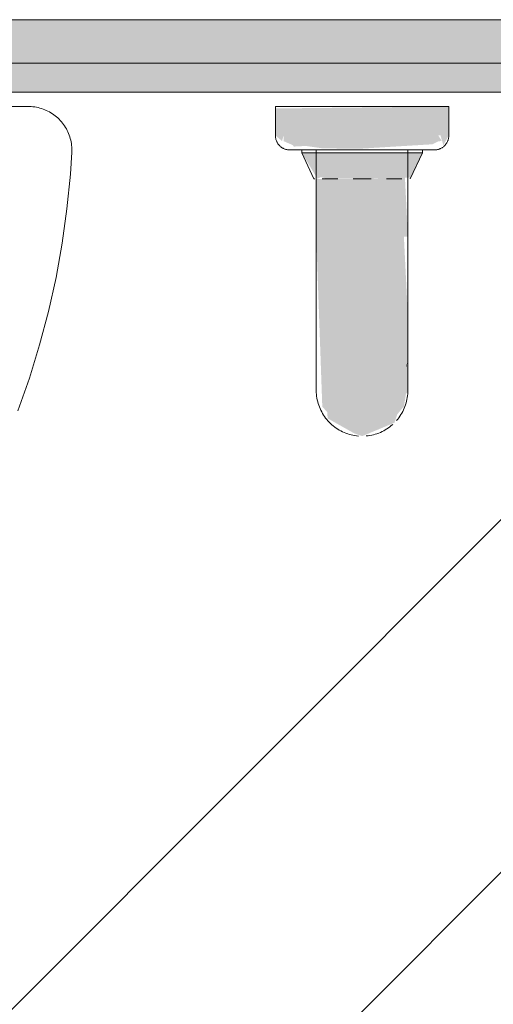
# Model space of a CAD drawing. Header units: millimetres. Extents: x -62758 to 78208, y -26429 to 33271.
# Tile 243 of 256: x -43416 to -43252, y 15422 to 15762. Entities that reach past the tile are written whole.
import ezdxf

# ---------------------------------------------------------------- set-up
doc = ezdxf.new("R2010")
doc.units = ezdxf.units.MM
for name, color, linetype, lineweight in [('A-FLOR', 192, 'Continuous', 18), ('A-WALL', 113, 'Continuous', 18), ('P-SANR-FIXT', 6, 'Continuous', 9)]:
    doc.layers.add(name, color=color, linetype=linetype, lineweight=lineweight)

# ---------------------------------------------------------------- blocks, each defined once
blk = doc.blocks.new('Blks_Banh_Lavatório de Canto com Barras - Único-3072300-PLANTA DE IMPERMEABILIZAÇÃO - TÉRREO')
at = {"layer": 'P-SANR-FIXT', "lineweight": 5}
for color, points in [(31, [(254.56, -268.7), (296.98, -311.13), (304.06, -304.06), (261.16, -262.1), (256.45, -266.81)]), (39, [(256.92, -292.28), (277.42, -312.12), (286.27, -308.9), (256.79, -279.41), (254.29, -289.54), (255.55, -290.04), (256.84, -292.2)]), (31, [(239.82, -303.45), (251.02, -314.66), (265.17, -300.52), (253.96, -289.31), (245.1, -298.17)]), (39, [(276.09, -298.71), (276.4, -297.61), (276.05, -298.67)]), (31, [(202.32, -363.37), (251.02, -314.66), (239.82, -303.45), (199.75, -346.47), (199.69, -348.91), (198.24, -350.63), (201.06, -360.68)]), (31, [(202.32, -363.37), (213.52, -368.01), (216.27, -366.64), (219.83, -366.32), (223.32, -363.82), (224.04, -363.73), (242.98, -345.09), (261.25, -324.89), (251.02, -314.66), (203.03, -362.65)]), (31, [(229.84, -357.48), (231.72, -356.26), (230.3, -356.98)])]:
    blk.add_hatch(color=color, dxfattribs=at).paths.add_polyline_path(points)
h = blk.add_hatch(color=31, dxfattribs=at)
h.paths.add_polyline_path([(256.58, -270.73), (254.56, -268.7), (254.84, -271.69), (255.19, -271.5)])
h.paths.add_polyline_path([(272.23, -292.8), (290.78, -309.23), (292.99, -309.98), (293.92, -310.77), (294.42, -308.56), (256.58, -270.73), (255.2, -272.11), (256.43, -275.27), (256.38, -275.94), (259.42, -278.68), (263.09, -283.55), (271.69, -292.26)])
h.paths.add_polyline_path([(293.27, -312.15), (296.98, -311.13), (294.96, -309.1), (294, -310.84)])
h = blk.add_hatch(color=31, dxfattribs=at)
h.paths.add_polyline_path([(255.54, -319.18), (262.23, -325.87), (276.12, -310.52), (265.17, -300.52), (251.02, -314.66), (253.92, -317.56)])
h.paths.add_polyline_path([(282.74, -305.36), (283.06, -304.28), (282.73, -305.35)])
at = {"layer": 'P-SANR-FIXT', "color": 133, "lineweight": 5}
for p, q in [((201.25, -201.25), (91.92, -91.92)), ((261.63, -261.63), (254.56, -268.7)), ((304.06, -304.06), (261.63, -261.63)), ((257.49, -278.71), (256.79, -279.41)), ((257.49, -278.71), (256.79, -279.41)), ((260.31, -281.52), (257.49, -278.71)), ((257.49, -278.71), (286.98, -308.19)), ((260.31, -281.52), (257.49, -278.71)), ((257.49, -278.71), (260.31, -281.52)), ((261.03, -282.24), (239.82, -303.45)), ((256.79, -279.41), (253.39, -288.75)), ((256.79, -279.41), (286.27, -308.9)), ((261.03, -282.24), (267.64, -288.86)), ((253.39, -288.75), (253.62, -288.97)), ((255.43, -290.78), (259.23, -294.58)), ((262.95, -298.31), (267.38, -302.73)), ((276.83, -298.04), (283.44, -304.66)), ((262.23, -325.87), (283.44, -304.66)), ((286.98, -308.19), (284.16, -305.38)), ((286.98, -308.19), (284.16, -305.38)), ((284.16, -305.38), (286.98, -308.19)), ((296.98, -311.13), (304.06, -304.06)), ((271.1, -306.46), (274.91, -310.26)), ((276.94, -312.29), (286.27, -308.9)), ((286.27, -308.9), (286.98, -308.19)), ((286.27, -308.9), (286.98, -308.19))]:
    blk.add_line(p, q, dxfattribs=at)
at = {"layer": 'P-SANR-FIXT', "color": 133, "lineweight": 5, "flags": 128}
for points in [[(200.67, -223), (201.11, -222.59), (201.53, -222.17), (201.94, -221.72), (202.32, -221.26), (202.69, -220.79), (203.04, -220.3), (203.36, -219.8), (203.67, -219.28), (203.96, -218.75), (204.22, -218.22), (204.47, -217.67), (204.69, -217.11), (204.89, -216.54), (205.06, -215.97), (205.22, -215.39), (205.35, -214.8), (205.45, -214.21), (205.54, -213.62), (205.59, -213.02), (205.63, -212.42), (205.64, -211.82), (205.63, -211.22), (205.59, -210.62), (205.53, -210.03), (205.44, -209.43), (205.33, -208.84), (205.2, -208.26), (205.05, -207.68), (204.87, -207.11), (204.67, -206.54), (204.44, -205.98), (204.2, -205.44), (203.93, -204.9), (203.64, -204.37), (203.33, -203.86), (203, -203.36), (202.65, -202.87), (202.28, -202.4), (201.9, -201.94), (201.49, -201.5), (201.25, -201.25)], [(124.31, -273.03), (135.13, -267.84), (145.73, -262.22), (156.1, -256.19), (166.22, -249.74), (176.08, -242.89), (185.65, -235.66), (194.93, -228.04), (200.67, -223)], [(254.56, -275.77), (254.42, -275.63), (254.29, -275.48), (254.16, -275.32), (254.04, -275.16), (253.93, -275), (253.82, -274.83), (253.72, -274.66), (253.63, -274.48), (253.54, -274.3), (253.46, -274.12), (253.39, -273.93), (253.33, -273.74), (253.27, -273.55), (253.22, -273.35), (253.18, -273.16), (253.15, -272.96), (253.12, -272.76), (253.1, -272.56), (253.1, -272.36), (253.09, -272.16), (253.1, -271.96), (253.12, -271.76), (253.14, -271.57), (253.17, -271.37), (253.21, -271.17), (253.26, -270.98), (253.31, -270.78), (253.37, -270.59), (253.44, -270.41), (253.52, -270.22), (253.6, -270.04), (253.69, -269.86), (253.79, -269.69), (253.9, -269.52), (254.01, -269.35), (254.13, -269.19), (254.25, -269.04), (254.38, -268.88), (254.52, -268.74), (254.56, -268.7)], [(254.56, -275.77), (254.42, -275.63), (254.29, -275.48), (254.16, -275.32), (254.04, -275.16), (253.93, -275), (253.82, -274.83), (253.72, -274.66), (253.63, -274.48), (253.54, -274.3), (253.46, -274.12), (253.39, -273.93), (253.33, -273.74), (253.27, -273.55), (253.22, -273.35), (253.18, -273.16), (253.15, -272.96), (253.12, -272.76), (253.1, -272.56), (253.1, -272.36), (253.09, -272.16), (253.1, -271.96), (253.12, -271.76), (253.14, -271.57), (253.17, -271.37), (253.21, -271.17), (253.26, -270.98), (253.31, -270.78), (253.37, -270.59), (253.44, -270.41), (253.52, -270.22), (253.6, -270.04), (253.69, -269.86), (253.79, -269.69), (253.9, -269.52), (254.01, -269.35)], [(260.72, -281.94), (260.2, -281.41), (259.69, -280.9), (259.2, -280.41), (258.73, -279.95), (258.29, -279.5), (257.87, -279.08), (257.46, -278.68), (257.09, -278.3), (256.74, -277.95), (256.41, -277.62), (256.11, -277.32), (255.83, -277.04), (255.58, -276.79), (255.36, -276.57), (255.16, -276.37), (254.99, -276.2), (254.85, -276.06), (254.74, -275.95), (254.65, -275.86), (254.59, -275.81), (254.56, -275.78), (254.56, -275.77)], [(254.56, -275.77), (254.57, -275.79), (254.61, -275.83), (254.69, -275.9), (254.78, -276), (254.91, -276.12), (255.07, -276.28), (255.25, -276.46), (255.46, -276.67), (255.69, -276.9), (255.95, -277.17), (256.24, -277.46), (256.56, -277.77), (256.9, -278.11), (257.26, -278.47), (257.65, -278.86), (258.06, -279.27), (258.49, -279.7), (258.95, -280.16), (259.42, -280.64), (259.92, -281.13), (260.44, -281.65), (260.97, -282.19), (261.53, -282.74), (262.1, -283.31), (262.68, -283.9), (263.29, -284.5), (263.9, -285.12), (264.53, -285.75), (265.18, -286.39), (265.83, -287.04), (266.49, -287.71), (267.17, -288.38), (267.85, -289.06), (268.54, -289.75), (269.23, -290.44), (269.93, -291.14), (270.63, -291.85), (271.34, -292.55), (272.05, -293.26), (272.75, -293.97), (273.46, -294.67), (274.16, -295.38), (274.86, -296.08), (275.56, -296.77), (276.25, -297.47), (276.94, -298.15), (277.62, -298.83), (278.28, -299.5), (278.94, -300.16), (279.59, -300.81), (280.23, -301.44), (280.85, -302.07), (281.46, -302.68), (282.06, -303.27), (282.64, -303.85), (283.2, -304.42), (283.75, -304.96), (284.28, -305.49), (284.78, -306), (285.27, -306.48), (285.74, -306.95), (286.18, -307.4), (286.61, -307.82), (287.01, -308.22), (287.38, -308.6), (287.74, -308.95), (288.06, -309.28), (288.37, -309.58), (288.64, -309.86), (288.89, -310.11), (289.12, -310.33), (289.31, -310.53), (289.48, -310.69), (289.62, -310.84), (289.74, -310.95), (289.82, -311.04), (289.88, -311.09), (289.91, -311.12), (289.91, -311.13)], [(260.72, -281.94), (260.2, -281.41), (259.69, -280.9), (259.2, -280.41), (258.73, -279.95), (258.29, -279.5), (257.87, -279.08), (257.46, -278.68), (257.09, -278.3), (256.74, -277.95), (256.41, -277.62), (256.11, -277.32), (255.83, -277.04), (255.58, -276.79), (255.36, -276.57), (255.16, -276.37), (254.99, -276.2), (254.85, -276.06), (254.74, -275.95), (254.65, -275.86), (254.59, -275.81), (254.56, -275.78), (254.56, -275.77)], [(254.56, -275.77), (254.57, -275.79), (254.61, -275.83), (254.69, -275.9), (254.78, -276), (254.91, -276.12), (255.07, -276.28), (255.25, -276.46), (255.46, -276.67), (255.69, -276.9), (255.95, -277.17), (256.24, -277.46), (256.56, -277.77), (256.9, -278.11), (257.26, -278.47), (257.65, -278.86), (258.06, -279.27), (258.49, -279.7), (258.95, -280.16), (259.42, -280.64), (259.92, -281.13), (260.44, -281.65), (260.97, -282.19)], [(239.82, -303.45), (238.32, -304.95), (236.82, -306.45), (235.33, -307.94), (233.84, -309.43), (232.37, -310.9), (230.9, -312.37), (229.45, -313.82), (228.02, -315.25), (226.6, -316.67), (225.21, -318.06), (223.84, -319.43), (222.5, -320.77), (221.18, -322.09), (219.9, -323.37), (218.64, -324.63), (217.42, -325.85), (216.24, -327.03), (215.09, -328.18), (213.98, -329.29), (212.91, -330.36), (211.89, -331.38), (210.91, -332.36), (209.98, -333.29), (209.1, -334.17), (208.26, -335.01), (207.48, -335.8), (206.74, -336.53), (206.06, -337.21), (205.44, -337.83), (204.86, -338.41), (204.35, -338.92), (203.89, -339.38), (203.49, -339.78), (203.15, -340.12), (202.86, -340.41), (202.64, -340.63), (202.47, -340.8), (202.36, -340.91), (202.32, -340.95), (202.32, -340.95)], [(202.32, -340.95), (202.35, -340.92), (202.44, -340.83), (202.58, -340.69), (202.79, -340.48), (203.06, -340.21), (203.39, -339.88), (203.78, -339.49), (204.22, -339.05), (204.72, -338.55), (205.28, -337.99), (205.89, -337.38), (206.55, -336.72), (207.27, -336), (208.04, -335.23), (208.87, -334.4), (209.74, -333.53), (210.66, -332.61), (211.62, -331.65), (212.63, -330.64), (213.69, -329.58), (214.79, -328.48), (215.92, -327.35), (217.1, -326.17), (218.31, -324.96), (219.55, -323.72), (220.83, -322.44), (222.14, -321.13), (223.48, -319.79), (224.84, -318.43), (226.23, -317.04), (227.64, -315.63), (229.06, -314.21), (230.51, -312.76), (231.97, -311.3), (233.44, -309.83), (234.92, -308.35), (236.42, -306.86), (237.91, -305.36), (239.41, -303.86)], [(289.91, -311.13), (289.9, -311.11), (289.86, -311.07), (289.79, -311), (289.69, -310.9), (289.56, -310.77), (289.41, -310.62), (289.23, -310.44), (289.02, -310.23), (288.78, -309.99), (288.52, -309.73), (288.23, -309.44), (287.92, -309.13), (287.58, -308.79), (287.21, -308.43), (286.83, -308.04), (286.42, -307.63), (285.98, -307.19), (285.53, -306.74), (285.05, -306.26), (284.55, -305.77), (284.04, -305.25), (283.5, -304.71)], [(289.91, -311.13), (289.9, -311.11), (289.86, -311.07), (289.79, -311), (289.69, -310.9), (289.56, -310.77), (289.41, -310.62), (289.23, -310.44), (289.02, -310.23), (288.78, -309.99), (288.52, -309.73), (288.23, -309.44), (287.92, -309.13), (287.58, -308.79), (287.21, -308.43), (286.83, -308.04), (286.42, -307.63), (285.98, -307.19), (285.53, -306.74), (285.05, -306.26), (284.55, -305.77), (284.04, -305.25), (283.5, -304.71)], [(283.75, -304.96), (284.28, -305.49), (284.78, -306), (285.27, -306.48), (285.74, -306.95), (286.18, -307.4), (286.61, -307.82), (287.01, -308.22), (287.38, -308.6), (287.74, -308.95), (288.06, -309.28), (288.37, -309.58), (288.64, -309.86), (288.89, -310.11), (289.12, -310.33), (289.31, -310.53), (289.48, -310.69), (289.62, -310.84), (289.74, -310.95), (289.82, -311.04), (289.88, -311.09), (289.91, -311.12), (289.91, -311.13)], [(296.98, -311.13), (296.84, -311.27), (296.69, -311.4), (296.54, -311.52), (296.38, -311.65), (296.21, -311.76), (296.04, -311.87), (295.87, -311.97), (295.69, -312.06), (295.51, -312.15), (295.33, -312.22), (295.14, -312.3), (294.95, -312.36), (294.76, -312.42), (294.57, -312.46), (294.37, -312.51), (294.17, -312.54), (293.98, -312.56), (293.78, -312.58), (293.58, -312.59), (293.38, -312.59), (293.18, -312.58), (292.98, -312.57), (292.78, -312.55), (292.58, -312.52), (292.38, -312.48), (292.19, -312.43), (292, -312.38), (291.81, -312.31), (291.62, -312.24), (291.44, -312.17), (291.25, -312.08), (291.08, -311.99), (290.9, -311.89), (290.73, -311.79), (290.57, -311.68), (290.41, -311.56), (290.25, -311.43), (290.1, -311.3), (289.95, -311.16), (289.91, -311.13)], [(296.38, -311.65), (296.21, -311.76), (296.04, -311.87), (295.87, -311.97), (295.69, -312.06), (295.51, -312.15), (295.33, -312.22), (295.14, -312.3), (294.95, -312.36), (294.76, -312.42), (294.57, -312.46), (294.37, -312.51), (294.17, -312.54), (293.98, -312.56), (293.78, -312.58), (293.58, -312.59), (293.38, -312.59), (293.18, -312.58), (292.98, -312.57), (292.78, -312.55), (292.58, -312.52), (292.38, -312.48), (292.19, -312.43), (292, -312.38), (291.81, -312.31), (291.62, -312.24), (291.44, -312.17), (291.25, -312.08), (291.08, -311.99), (290.9, -311.89), (290.73, -311.79), (290.57, -311.68), (290.41, -311.56), (290.25, -311.43), (290.1, -311.3), (289.95, -311.16), (289.91, -311.13)], [(224.73, -363.37), (224.76, -363.34), (224.85, -363.25), (225, -363.1), (225.21, -362.89), (225.48, -362.62), (225.81, -362.3), (226.19, -361.91), (226.63, -361.47), (227.13, -360.97), (227.69, -360.41), (228.3, -359.8), (228.97, -359.13), (229.69, -358.41), (230.46, -357.64), (231.28, -356.82), (232.15, -355.95), (233.07, -355.03), (234.04, -354.06), (235.05, -353.05), (236.1, -352), (237.2, -350.9), (238.34, -349.76), (239.51, -348.59), (240.72, -347.38), (241.97, -346.13), (243.25, -344.85), (244.56, -343.54), (245.89, -342.21), (247.26, -340.85), (248.64, -339.46), (250.05, -338.05), (251.48, -336.62), (252.92, -335.18), (254.38, -333.72), (255.86, -332.24), (257.34, -330.76), (258.83, -329.27), (260.33, -327.77), (261.83, -326.28), (262.23, -325.87)], [(262.23, -325.87), (260.73, -327.37), (259.23, -328.87), (257.74, -330.36), (256.26, -331.84), (254.78, -333.32), (253.32, -334.78), (251.87, -336.23), (250.43, -337.67), (249.02, -339.08), (247.63, -340.47), (246.26, -341.84), (244.91, -343.19), (243.6, -344.5), (242.31, -345.79), (241.06, -347.04), (239.84, -348.26), (238.65, -349.45), (237.5, -350.6), (236.4, -351.7), (235.33, -352.77), (234.31, -353.79), (233.33, -354.77), (232.4, -355.71), (231.51, -356.59), (230.68, -357.43), (229.89, -358.21), (229.16, -358.94), (228.48, -359.62), (227.85, -360.25), (227.28, -360.82), (226.76, -361.34), (226.3, -361.8), (225.9, -362.2), (225.56, -362.54), (225.28, -362.82), (225.05, -363.05), (224.89, -363.22), (224.78, -363.32), (224.73, -363.37), (224.73, -363.37)], [(201.46, -362.44), (201.05, -361.95), (200.67, -361.44), (200.31, -360.92), (199.97, -360.38), (199.65, -359.84), (199.36, -359.28), (199.09, -358.7), (198.84, -358.12), (198.61, -357.53), (198.41, -356.93), (198.23, -356.32), (198.07, -355.7), (197.94, -355.08), (197.84, -354.46), (197.76, -353.83), (197.71, -353.2), (197.68, -352.57), (197.67, -351.93), (197.7, -351.3), (197.74, -350.67), (197.82, -350.04), (197.91, -349.41), (198.04, -348.79), (198.18, -348.17), (198.36, -347.56), (198.55, -346.96), (198.77, -346.36), (199.02, -345.78), (199.28, -345.2), (199.57, -344.64), (199.88, -344.09), (200.22, -343.55), (200.57, -343.02), (200.95, -342.51), (201.35, -342.02), (201.76, -341.54), (202.19, -341.08), (202.32, -340.95)], [(224.73, -363.37), (224.27, -363.81), (223.8, -364.23), (223.31, -364.63), (222.8, -365.01), (222.28, -365.37), (221.75, -365.71), (221.2, -366.03), (220.64, -366.33), (220.06, -366.6), (219.48, -366.85), (218.89, -367.08), (218.29, -367.28), (217.68, -367.46), (217.07, -367.61), (216.44, -367.74), (215.82, -367.85), (215.19, -367.92), (214.56, -367.98)], [(212.66, -367.99), (212.03, -367.94), (211.4, -367.87), (210.77, -367.77), (210.15, -367.65), (209.53, -367.5), (208.92, -367.33), (208.32, -367.13), (207.72, -366.91), (207.14, -366.67), (206.56, -366.4), (206, -366.11), (205.45, -365.8), (204.91, -365.47), (204.38, -365.11), (203.87, -364.74), (203.38, -364.34)]]:
    blk.add_lwpolyline(points, dxfattribs=at)
blk = doc.blocks.new('BE-PMSa-MOD-ARQ-ESCOLA-EX-000-R_0056_rvt-1-PLANTA DE IMPERMEABILIZAÇÃO - TÉRREO')
at = {"layer": 'A-WALL', "lineweight": 5}
h = blk.add_hatch(color=9, dxfattribs=at)
h.paths.add_polyline_path([(-41704.55, 15746.88), (-41577.05, 15746.88), (-41577.05, 15761.88), (-41704.55, 15761.88)])
h.paths.add_polyline_path([(-43695.45, 15746.88), (-42524.55, 15746.88), (-42524.55, 15761.88), (-43715.45, 15761.88), (-43715.45, 15746.88), (-43706.16, 15746.88)])
h.paths.add_polyline_path([(-44987.05, 15746.88), (-44869.55, 15746.88), (-44869.55, 15761.88), (-44997.05, 15761.88), (-44997.05, 15746.88), (-44994.55, 15746.88)])
h.paths.add_polyline_path([(-43969.55, 15746.88), (-43805.45, 15746.88), (-43805.45, 15761.88), (-43969.55, 15761.88)])
h = blk.add_hatch(color=50, dxfattribs=at)
h.paths.add_polyline_path([(-44889.55, 15736.88), (-44869.55, 15736.88), (-44869.55, 15746.88), (-44987.05, 15746.88), (-44987.05, 15736.88), (-44972.05, 15736.88)])
h.paths.add_polyline_path([(-43969.55, 15736.88), (-43825.45, 15736.88), (-43825.45, 15746.88), (-43969.55, 15746.88)])
h.paths.add_polyline_path([(-41602.05, 15736.88), (-41587.05, 15736.88), (-41587.05, 15746.88), (-41704.55, 15746.88), (-41704.55, 15736.88), (-41644.55, 15736.88)])
h.paths.add_polyline_path([(-42812.09, 15736.88), (-42524.55, 15736.88), (-42524.55, 15746.88), (-43695.45, 15746.88), (-43695.45, 15736.88), (-43067.54, 15736.88)])
at = {"layer": 'A-WALL', "color": 130, "lineweight": 5}
for p, q in [((-43715.45, 15761.88), (-42524.55, 15761.88)), ((-43695.45, 15746.88), (-42524.55, 15746.88))]:
    blk.add_line(p, q, dxfattribs=at)
at = {"layer": 'A-WALL', "color": 90, "lineweight": 9}
blk.add_line((-43685.45, 15736.88), (-42584.55, 15736.88), dxfattribs=at)
at = {"layer": 'P-SANR-FIXT', "color": 170, "lineweight": 5, "rotation": 44.99999999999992}
blk.add_blockref('Blks_Banh_Lavatório de Canto com Barras - Único-3072300-PLANTA DE IMPERMEABILIZAÇÃO - TÉRREO', (-43697.45, 15731.88), dxfattribs=at)

msp = doc.modelspace()

# ---------------------------------------------------------------- hatches: boundary and pattern name
at = {"layer": 'A-FLOR'}
h = msp.add_hatch(dxfattribs=at)
h.set_pattern_fill('FP_1', color=1, style=0, pattern_type=2)
h.set_pattern_definition([(45, (0, 0), (-251.4472, 251.4472), []), (45, (0, 381), (-251.4472, 251.4472), [])])
h.paths.add_polyline_path([(-42843.48, 13872.78), (-42837.05, 13872.78), (-42836.35, 13880.78), (-42833.28, 13886.8), (-42829.19, 13888.82), (-42816.15, 13891.48), (-42813.55, 13893.28), (-42813.55, 13939.78), (-43104.55, 13939.78), (-43104.55, 13872.78), (-42907.57, 13872.78)])
h.paths.add_polyline_path([(-43404.84, 15722.88), (-43404.8, 15726.64), (-43402.99, 15726.23), (-43403.01, 15723.38), (-43403.68, 15723.2)])
h.paths.add_polyline_path([(-42675.05, 13872.78), (-41602.05, 13872.78), (-41602.05, 15286.88), (-41706.55, 15286.88), (-41706.55, 15636.88), (-41602.05, 15636.88), (-41602.05, 15736.88), (-41644.55, 15736.88), (-41644.55, 15721.88), (-41714.55, 15721.88), (-41714.55, 15736.88), (-42514.55, 15736.88), (-42514.55, 15721.88), (-42584.55, 15721.88), (-42584.55, 15736.88), (-43685.45, 15736.88), (-43685.09, 15731.88), (-43412.85, 15731.21), (-43412.85, 15726.88), (-43408.37, 15725.83), (-43404.74, 15722.7), (-43402.98, 15718.29), (-43402.86, 15716.36), (-43398.04, 15716.1), (-43401.57, 15685.49), (-43408.17, 15653.69), (-43418.72, 15622.14), (-43428.33, 15600.09), (-43437.57, 15583.47), (-43454.35, 15556.61), (-43477.4, 15528.61), (-43488.85, 15516.68), (-43527.51, 15484.66), (-43564.45, 15463.43), (-43582.97, 15454.95), (-43614.36, 15444.23), (-43636.48, 15438.53), (-43681.7, 15432.98), (-43682.45, 15437.32), (-43685.45, 15436.62), (-43685.45, 15435.21), (-43685.45, 15360.75), (-43685.45, 15359.46), (-43684.4, 15356.15), (-43683.63, 15355.48), (-43683.63, 15350.75), (-43682.98, 15345.35), (-43683.63, 15313.02), (-43684.13, 15311.43), (-43684.4, 15307.61), (-43685.45, 15305.32), (-43685.32, 15304.14), (-43685.45, 15303.02), (-43685.45, 15241.88), (-43585.45, 15241.88), (-43585.45, 14981.88), (-43685.45, 14981.88), (-43685.45, 14914.78), (-43677.45, 14914.08), (-43670.16, 14909.1), (-43669.42, 14906.92), (-43666.75, 14893.88), (-43664.95, 14891.06), (-43647.63, 14890.36), (-43630.41, 14885.33), (-43615.83, 14877.15), (-43603.11, 14865.37), (-43593.48, 14850.95), (-43587.49, 14834.68), (-43585.45, 14817.46), (-43585.45, 14556.36), (-43550.45, 14555.68), (-43545.1, 14552.77), (-43542.76, 14551.12), (-43541.58, 14550.63), (-43539.78, 14548.83), (-43537.4, 14545.04), (-43536.73, 14541.82), (-43535.92, 14540.81), (-43535.42, 14525.25), (-43481.69, 14545.24), (-43437.99, 14556.8), (-43388.36, 14565.55), (-43333.27, 14569.55), (-43292.96, 14569.33), (-43233.87, 14563.14), (-43204.05, 14557.67), (-43157.86, 14545.6), (-43122.31, 14529.95), (-43105.94, 14519.46), (-43093.32, 14509.49), (-43077.16, 14493.51), (-43065.43, 14478.97), (-43053.24, 14459.73), (-43043.43, 14439.37), (-43036.07, 14416.11), (-43031.86, 14390.97), (-43030.71, 14372.78), (-43032.16, 14349.91), (-43038.45, 14321.31), (-43046.2, 14300.09), (-43057.2, 14278.84), (-43069.06, 14261.32), (-43088.3, 14240.6), (-43105.94, 14226.1), (-43122.31, 14215.62), (-43133.03, 14210.03), (-43165.9, 14197.64), (-43207.22, 14187.15), (-43257.28, 14179.2), (-43292.02, 14176.36), (-43342.62, 14176.11), (-43395.92, 14181.22), (-43439.45, 14189.09), (-43496.51, 14205.3), (-43523.15, 14215.14), (-43535.42, 14219.34), (-43536.16, 14205.13), (-43538.02, 14201.46), (-43539.08, 14200.25), (-43546.65, 14193.39), (-43550.27, 14191.14), (-43554.6, 14190.8), (-43555.42, 14190.46), (-43585.45, 14190.46), (-43585.45, 14128.1), (-43587.49, 14110.89), (-43595.9, 14090.99), (-43603.11, 14080.2), (-43615.83, 14068.42), (-43630.95, 14059.93), (-43647.63, 14055.21), (-43664.95, 14054.5), (-43666.75, 14051.68), (-43671.44, 14034.55), (-43677.45, 14031.48), (-43685.45, 14030.78), (-43685.45, 13872.78), (-43559.05, 13872.78), (-43558.35, 13880.78), (-43553.36, 13888.07), (-43551.19, 13888.82), (-43538.15, 13891.48), (-43535.33, 13893.28), (-43533.97, 13912.92), (-43529.9, 13927.29), (-43521.41, 13942.4), (-43509.64, 13955.13), (-43495.21, 13964.75), (-43478.95, 13970.75), (-43461.73, 13972.78), (-42772.37, 13972.78), (-42751.96, 13969.57), (-42738.88, 13964.75), (-42724.46, 13955.13), (-42711.21, 13939.78), (-42704.2, 13927.29), (-42699.47, 13910.61), (-42698.77, 13893.28), (-42695.95, 13891.48), (-42678.82, 13886.8), (-42675.75, 13880.78)])
h.paths.add_polyline_path([(-42755.05, 13872.78), (-42754.35, 13880.78), (-42749.36, 13888.07), (-42747.19, 13888.82), (-42732.94, 13892.47), (-42731.95, 13893.28), (-42731.65, 13899.72), (-42733.39, 13910.61), (-42737.02, 13919.37), (-42743.51, 13927.83), (-42755.05, 13935.59), (-42761.8, 13938.39), (-42780.55, 13939.78), (-42780.55, 13893.28), (-42777.95, 13891.48), (-42760.82, 13886.8), (-42757.75, 13880.78), (-42757.05, 13872.78)])
h.paths.add_polyline_path([(-43461.73, 13872.78), (-43374.55, 13872.78), (-43374.55, 13939.78), (-43461.73, 13939.78), (-43471.6, 13938.57), (-43480.89, 13935), (-43490.79, 13927.29), (-43495.57, 13921.79), (-43500.62, 13910.61), (-43502.33, 13903.23), (-43502.15, 13893.28), (-43499.95, 13891.48), (-43482.82, 13886.8), (-43479.75, 13880.78), (-43479.05, 13872.78)])
h.paths.add_polyline_path([(-43655, 14087.51), (-43642.86, 14090.99), (-43636.44, 14094.26), (-43628.93, 14100.79), (-43622.48, 14110.89), (-43619.66, 14118.23), (-43618.45, 14133.46), (-43618.45, 14190.46), (-43678.04, 14191.32), (-43682.52, 14193.39), (-43684.11, 14195.46), (-43685.45, 14197.21), (-43685.45, 14110.78), (-43675.45, 14109.06), (-43670.16, 14105.1), (-43669.42, 14102.92), (-43666.75, 14089.88), (-43664.95, 14087.68)])
h.paths.add_polyline_path([(-43296.12, 14177.24), (-43342.52, 14178.25), (-43297.58, 14177.24)])
h.paths.add_polyline_path([(-43296.11, 14177.24), (-43239.57, 14182.91), (-43249.87, 14182.14), (-43296.01, 14177.25)])
h.paths.add_polyline_path([(-43219.39, 14186.37), (-43192.7, 14191.95), (-43211.95, 14188.13), (-43216.02, 14187.17)])
h.paths.add_polyline_path([(-43535.42, 14522.51), (-43514.58, 14532.32), (-43533.49, 14524.56), (-43535.42, 14523.69)])
h.paths.add_polyline_path([(-43484.69, 14542.86), (-43419.91, 14558.99), (-43447.2, 14553.15), (-43483.6, 14543.24)])
h.paths.add_polyline_path([(-43159.21, 14544.91), (-43216.02, 14558.62), (-43216.02, 14557.64), (-43162.89, 14545.73)])
h.paths.add_polyline_path([(-43685.45, 14546.36), (-43684.79, 14547.94), (-43682.52, 14553.43), (-43678.04, 14555.5), (-43675.45, 14556.35), (-43618.45, 14556.35), (-43618.45, 14817.46), (-43619.84, 14828.03), (-43623.92, 14837.87), (-43630.95, 14846.74), (-43638.86, 14852.81), (-43648.71, 14856.89), (-43664.95, 14857.89), (-43666.75, 14855.68), (-43671.44, 14838.55), (-43677.45, 14835.48), (-43685.45, 14834.78), (-43685.45, 14546.36)])
h.paths.add_polyline_path([(-43243.61, 14563.35), (-43259.06, 14565.19), (-43307.52, 14568.32), (-43307.52, 14567.69), (-43243.81, 14563.36)])
h.paths.add_polyline_path([(-43681.45, 15311.03), (-43681.45, 15352.73), (-43670.73, 15347.73), (-43596.34, 15346.59), (-43593.7, 15345.64), (-43591.94, 15343.97), (-43589.69, 15343.77), (-43584.58, 15334.67), (-43583.57, 15331.88), (-43588.24, 15320.67), (-43591.76, 15319.17), (-43593.86, 15317.41), (-43596.99, 15317.58), (-43600.09, 15316.31), (-43625.64, 15316.06), (-43672.91, 15315.02), (-43677.18, 15313.03)])
h.paths.add_polyline_path([(-43667.53, 15448.46), (-43668.74, 15449.31), (-43669.45, 15448.48), (-43667.67, 15448.46)])
h.paths.add_polyline_path([(-43667.99, 15452.76), (-43667.25, 15453.43), (-43668.09, 15453.7), (-43668.68, 15454.53), (-43675.11, 15456.07), (-43675.35, 15456.29), (-43677.45, 15461.88), (-43677.92, 15461.39), (-43673.98, 15454.42), (-43668.04, 15452.78)])
h.paths.add_polyline_path([(-43668.48, 15457.41), (-43669.45, 15461.88), (-43669.22, 15461.39), (-43668.68, 15458.49)])
h.paths.add_polyline_path([(-43682.07, 15458.68), (-43682.07, 15461.88), (-43682.45, 15461.88)])
h.paths.add_polyline_path([(-43683.44, 15596.15), (-43685.21, 15596.31), (-43683.82, 15596.11)])
h.paths.add_polyline_path([(-43601.99, 15608.14), (-43607.66, 15620.88), (-43607.17, 15617.1), (-43603.84, 15610.55)])
h.paths.add_polyline_path([(-43589.25, 15602.46), (-43589.92, 15603.14), (-43598.79, 15605.69), (-43597.85, 15604.96), (-43593.03, 15602.96)])
h.paths.add_polyline_path([(-43297.45, 15618), (-43306.92, 15622.57), (-43309.82, 15624.44), (-43309.82, 15626.67), (-43311.86, 15628.82), (-43312.85, 15638.73), (-43313.29, 15652.17), (-43313.26, 15677.4), (-43314.32, 15707.35), (-43318.3, 15715.89), (-43276.6, 15715.89), (-43281.6, 15706.88), (-43282.73, 15631.96), (-43283.15, 15630.57), (-43283.21, 15628.02), (-43291.69, 15619.54), (-43294.66, 15619.01)])
h.paths.add_polyline_path([(-43573.71, 15636.42), (-43578.44, 15639.85), (-43586.45, 15642.1), (-43585.78, 15641.42), (-43576.11, 15637.42)])
h.paths.add_polyline_path([(-43568.03, 15623.68), (-43568.53, 15627.46), (-43571.86, 15634.02), (-43571.99, 15632.28), (-43568.53, 15624.18)])
h.paths.add_polyline_path([(-43422.75, 15684.2), (-43419.27, 15705.76), (-43421.33, 15710.13), (-43427.49, 15711.61), (-43426.96, 15710.71), (-43421.25, 15709.08), (-43420.38, 15706.56), (-43420.07, 15697.26), (-43421.87, 15688.46)])
h.paths.add_polyline_path([(-43414.03, 15701.93), (-43414.89, 15703.13), (-43414.71, 15702), (-43414.08, 15701.93)])
h.paths.add_polyline_path([(-43422.98, 15702.87), (-43427.15, 15703.88), (-43426.96, 15703.29), (-43424.9, 15703.08)])
h.paths.add_polyline_path([(-43427.49, 15715.59), (-43426.96, 15716.82), (-43427.49, 15715.77)])
h.paths.add_polyline_path([(-43297.91, 15717.34), (-43317.06, 15718.29), (-43319.57, 15718.29), (-43321.72, 15718.83), (-43322.99, 15719.79), (-43325.03, 15719.97), (-43325.64, 15718.7), (-43327.45, 15721.88), (-43327.45, 15731.88), (-43267.45, 15731.88), (-43267.45, 15721.88), (-43269.77, 15719.97), (-43270.67, 15719.9), (-43273.41, 15718.56), (-43273.86, 15718.06), (-43278.58, 15718.06), (-43283.87, 15717.41), (-43292.71, 15717.41)])
h.paths.add_polyline_path([(-43561.59, 15717.74), (-43559.25, 15722.39), (-43560.05, 15725.62), (-43561.72, 15717.87)])
h.paths.add_polyline_path([(-43401.14, 15719.19), (-43403.68, 15720.88), (-43401.14, 15724.16), (-43400.61, 15723.52), (-43400.03, 15721.31)])
h.paths.add_polyline_path([(-43564.41, 15720.56), (-43563.49, 15726.05), (-43567.45, 15726.88), (-43567.08, 15725.62), (-43565.39, 15721.54)])
h.paths.add_polyline_path([(-43408.37, 15725.83), (-43409.93, 15728.45), (-43407.55, 15729.38), (-43404.97, 15728.18), (-43406.44, 15726.55)])

# ---------------------------------------------------------------- block references
at = {"lineweight": 5}
msp.add_blockref('BE-PMSa-MOD-ARQ-ESCOLA-EX-000-R_0056_rvt-1-PLANTA DE IMPERMEABILIZAÇÃO - TÉRREO', (0, 0), dxfattribs=at)

doc.saveas('drawing.dxf')
